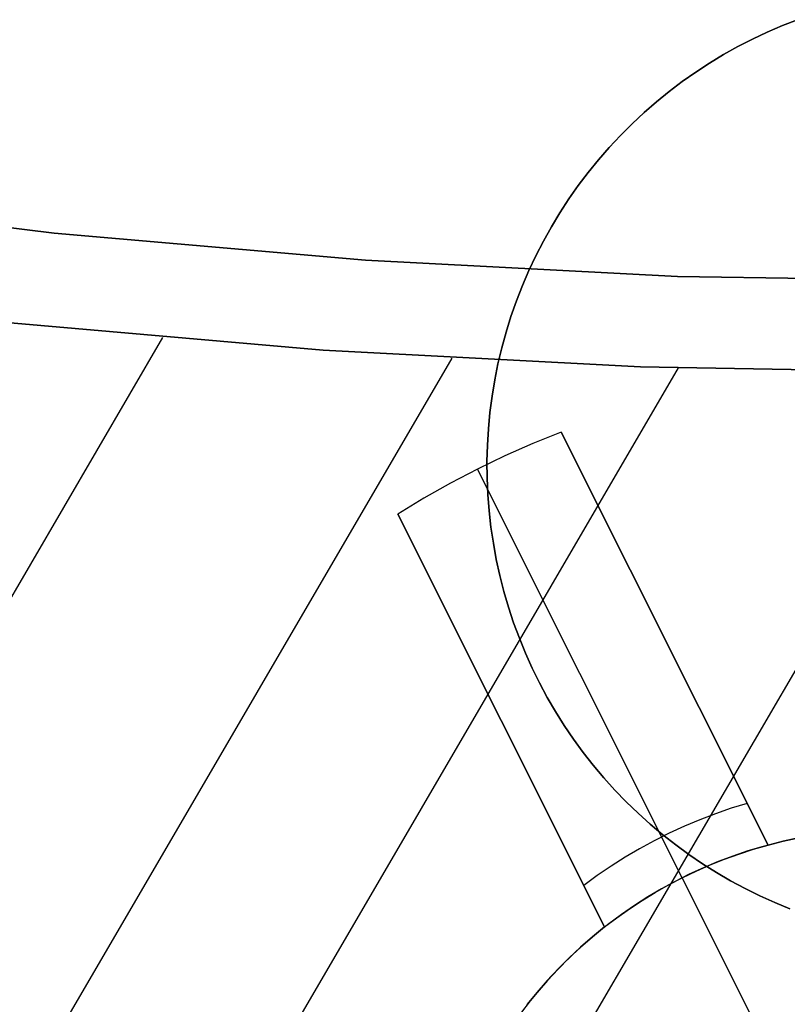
# Model space of a CAD drawing. Header units: millimetres. Extents: x 10871 to 12032, y -2698 to -1680.
# Tile 49 of 183: x 11446.25 to 11450.45, y -2100.76 to -2095.37. Entities that reach past the tile are written whole.
import ezdxf

# ---------------------------------------------------------------- set-up
doc = ezdxf.new("R2010")
doc.units = ezdxf.units.MM
doc.layers.add('1', color=7, linetype='Continuous')
doc.layers.add('color', color=7, linetype='Continuous')

msp = doc.modelspace()

# ---------------------------------------------------------------- linework, layer by layer
at = {"layer": '1', "color": 7, "true_color": 0xffffff}
for p, q in [((11450.5023, -2095.3717, 206.5665), (11450.4187, -2095.4042, 206.5665)), ((11450.4187, -2095.4042, 208.3851), (11450.5023, -2095.3717, 208.3851)), ((11450.5023, -2095.3717, 206.5665), (11450.4187, -2095.4042, 206.5665)), ((11450.4187, -2095.4042, 208.3851), (11450.5023, -2095.3717, 208.3851)), ((11450.5023, -2095.3717, 207.4758), (11450.4187, -2095.4042, 207.4758)), ((11450.3362, -2095.4396, 206.5665), (11450.255, -2095.4779, 206.5665)), ((11450.255, -2095.4779, 208.3851), (11450.3362, -2095.4396, 208.3851)), ((11450.3362, -2095.4396, 206.5665), (11450.255, -2095.4779, 206.5665)), ((11450.255, -2095.4779, 208.3851), (11450.3362, -2095.4396, 208.3851)), ((11450.3362, -2095.4396, 207.4758), (11450.255, -2095.4779, 207.4758)), ((11450.4187, -2095.4042, 206.5665), (11450.3362, -2095.4396, 206.5665)), ((11450.3362, -2095.4396, 208.3851), (11450.4187, -2095.4042, 208.3851)), ((11450.4187, -2095.4042, 206.5665), (11450.3362, -2095.4396, 206.5665)), ((11450.3362, -2095.4396, 208.3851), (11450.4187, -2095.4042, 208.3851)), ((11450.4187, -2095.4042, 207.4758), (11450.3362, -2095.4396, 207.4758)), ((11450.255, -2095.4779, 206.5665), (11450.1752, -2095.5189, 206.5665)), ((11450.1752, -2095.5189, 208.3851), (11450.255, -2095.4779, 208.3851)), ((11450.255, -2095.4779, 206.5665), (11450.1752, -2095.5189, 206.5665)), ((11450.1752, -2095.5189, 208.3851), (11450.255, -2095.4779, 208.3851)), ((11450.255, -2095.4779, 207.4758), (11450.1752, -2095.5189, 207.4758)), ((11450.1752, -2095.5189, 206.5665), (11450.0968, -2095.5626, 206.5665)), ((11450.0968, -2095.5626, 208.3851), (11450.1752, -2095.5189, 208.3851)), ((11450.1752, -2095.5189, 206.5665), (11450.0968, -2095.5626, 206.5665)), ((11450.0968, -2095.5626, 208.3851), (11450.1752, -2095.5189, 208.3851)), ((11450.1752, -2095.5189, 207.4758), (11450.0968, -2095.5626, 207.4758)), ((11450.0968, -2095.5626, 206.5665), (11450.02, -2095.6091, 206.5665)), ((11450.02, -2095.6091, 208.3851), (11450.0968, -2095.5626, 208.3851)), ((11450.0968, -2095.5626, 206.5665), (11450.02, -2095.6091, 206.5665)), ((11450.02, -2095.6091, 208.3851), (11450.0968, -2095.5626, 208.3851)), ((11450.0968, -2095.5626, 207.4758), (11450.02, -2095.6091, 207.4758)), ((11450.02, -2095.6091, 206.5665), (11449.9448, -2095.6581, 206.5665)), ((11449.9448, -2095.6581, 208.3851), (11450.02, -2095.6091, 208.3851)), ((11450.02, -2095.6091, 206.5665), (11449.9448, -2095.6581, 206.5665)), ((11449.9448, -2095.6581, 208.3851), (11450.02, -2095.6091, 208.3851)), ((11450.02, -2095.6091, 207.4758), (11449.9448, -2095.6581, 207.4758)), ((11449.9448, -2095.6581, 206.5665), (11449.8714, -2095.7098, 206.5665)), ((11449.8714, -2095.7098, 208.3851), (11449.9448, -2095.6581, 208.3851)), ((11449.9448, -2095.6581, 206.5665), (11449.8714, -2095.7098, 206.5665)), ((11449.8714, -2095.7098, 208.3851), (11449.9448, -2095.6581, 208.3851)), ((11449.9448, -2095.6581, 207.4758), (11449.8714, -2095.7098, 207.4758)), ((11449.8714, -2095.7098, 206.5665), (11449.7998, -2095.7639, 206.5665)), ((11449.7998, -2095.7639, 208.3851), (11449.8714, -2095.7098, 208.3851)), ((11449.8714, -2095.7098, 206.5665), (11449.7998, -2095.7639, 206.5665)), ((11449.7998, -2095.7639, 208.3851), (11449.8714, -2095.7098, 208.3851)), ((11449.8714, -2095.7098, 207.4758), (11449.7998, -2095.7639, 207.4758)), ((11449.7998, -2095.7639, 206.5665), (11449.7301, -2095.8205, 206.5665)), ((11449.7301, -2095.8205, 208.3851), (11449.7998, -2095.7639, 208.3851)), ((11449.7998, -2095.7639, 206.5665), (11449.7301, -2095.8205, 206.5665)), ((11449.7301, -2095.8205, 208.3851), (11449.7998, -2095.7639, 208.3851)), ((11449.7998, -2095.7639, 207.4758), (11449.7301, -2095.8205, 207.4758)), ((11449.7301, -2095.8205, 206.5665), (11449.6624, -2095.8794, 206.5665)), ((11449.6624, -2095.8794, 208.3851), (11449.7301, -2095.8205, 208.3851)), ((11449.7301, -2095.8205, 206.5665), (11449.6624, -2095.8794, 206.5665)), ((11449.6624, -2095.8794, 208.3851), (11449.7301, -2095.8205, 208.3851)), ((11449.7301, -2095.8205, 207.4758), (11449.6624, -2095.8794, 207.4758)), ((11449.6624, -2095.8794, 206.5665), (11449.5968, -2095.9406, 206.5665)), ((11449.5968, -2095.9406, 208.3851), (11449.6624, -2095.8794, 208.3851)), ((11449.6624, -2095.8794, 206.5665), (11449.5968, -2095.9406, 206.5665)), ((11449.5968, -2095.9406, 208.3851), (11449.6624, -2095.8794, 208.3851)), ((11449.6624, -2095.8794, 207.4758), (11449.5968, -2095.9406, 207.4758)), ((11449.5968, -2095.9406, 206.5665), (11449.5333, -2096.0041, 206.5665)), ((11449.5333, -2096.0041, 208.3851), (11449.5968, -2095.9406, 208.3851)), ((11449.5968, -2095.9406, 206.5665), (11449.5333, -2096.0041, 206.5665)), ((11449.5333, -2096.0041, 208.3851), (11449.5968, -2095.9406, 208.3851)), ((11449.5968, -2095.9406, 207.4758), (11449.5333, -2096.0041, 207.4758)), ((11449.5648, -2095.9721, 206.5665), (11449.5648, -2095.9721, 208.3851)), ((11449.5333, -2096.0041, 206.5665), (11449.4721, -2096.0697, 206.5665)), ((11449.4721, -2096.0697, 208.3851), (11449.5333, -2096.0041, 208.3851)), ((11449.5333, -2096.0041, 206.5665), (11449.4721, -2096.0697, 206.5665)), ((11449.4721, -2096.0697, 208.3851), (11449.5333, -2096.0041, 208.3851)), ((11449.5333, -2096.0041, 207.4758), (11449.4721, -2096.0697, 207.4758)), ((11449.4721, -2096.0697, 206.5665), (11449.4132, -2096.1374, 206.5665)), ((11449.4132, -2096.1374, 208.3851), (11449.4721, -2096.0697, 208.3851)), ((11449.4721, -2096.0697, 206.5665), (11449.4132, -2096.1374, 206.5665)), ((11449.4132, -2096.1374, 208.3851), (11449.4721, -2096.0697, 208.3851)), ((11449.4721, -2096.0697, 207.4758), (11449.4132, -2096.1374, 207.4758)), ((11449.4132, -2096.1374, 206.5665), (11449.3566, -2096.2071, 206.5665)), ((11449.3566, -2096.2071, 208.3851), (11449.4132, -2096.1374, 208.3851)), ((11449.4132, -2096.1374, 206.5665), (11449.3566, -2096.2071, 206.5665)), ((11449.3566, -2096.2071, 208.3851), (11449.4132, -2096.1374, 208.3851)), ((11449.4132, -2096.1374, 207.4758), (11449.3566, -2096.2071, 207.4758)), ((11449.3566, -2096.2071, 206.5665), (11449.3025, -2096.2787, 206.5665)), ((11449.3025, -2096.2787, 208.3851), (11449.3566, -2096.2071, 208.3851)), ((11449.3566, -2096.2071, 206.5665), (11449.3025, -2096.2787, 206.5665)), ((11449.3025, -2096.2787, 208.3851), (11449.3566, -2096.2071, 208.3851)), ((11449.3566, -2096.2071, 207.4758), (11449.3025, -2096.2787, 207.4758)), ((11449.3025, -2096.2787, 206.5665), (11449.2508, -2096.3521, 206.5665)), ((11449.2508, -2096.3521, 208.3851), (11449.3025, -2096.2787, 208.3851)), ((11449.3025, -2096.2787, 206.5665), (11449.2508, -2096.3521, 206.5665)), ((11449.2508, -2096.3521, 208.3851), (11449.3025, -2096.2787, 208.3851)), ((11449.3025, -2096.2787, 207.4758), (11449.2508, -2096.3521, 207.4758)), ((11446.437, -2096.5395, 53.1532), (11444.7407, -2096.3335, 53.1532)), ((11446.437, -2096.5395, 69.7042), (11444.7407, -2096.3335, 69.7042)), ((11444.7407, -2096.3335, 53.1532), (11446.437, -2096.5395, 53.1532)), ((11444.7407, -2096.3335, 61.4287), (11446.437, -2096.5395, 61.4287)), ((11446.437, -2096.5395, 69.7042), (11444.7407, -2096.3335, 69.7042)), ((11449.2508, -2096.3521, 206.5665), (11449.2018, -2096.4273, 206.5665)), ((11449.2018, -2096.4273, 208.3851), (11449.2508, -2096.3521, 208.3851)), ((11449.2508, -2096.3521, 206.5665), (11449.2018, -2096.4273, 206.5665)), ((11449.2018, -2096.4273, 208.3851), (11449.2508, -2096.3521, 208.3851)), ((11449.2508, -2096.3521, 207.4758), (11449.2018, -2096.4273, 207.4758)), ((11449.2018, -2096.4273, 206.5665), (11449.1554, -2096.5041, 206.5665)), ((11449.1554, -2096.5041, 208.3851), (11449.2018, -2096.4273, 208.3851)), ((11449.2018, -2096.4273, 206.5665), (11449.1554, -2096.5041, 206.5665)), ((11449.1554, -2096.5041, 208.3851), (11449.2018, -2096.4273, 208.3851)), ((11449.2018, -2096.4273, 207.4758), (11449.1554, -2096.5041, 207.4758)), ((11449.1554, -2096.5041, 206.5665), (11449.1116, -2096.5825, 206.5665)), ((11449.1116, -2096.5825, 208.3851), (11449.1554, -2096.5041, 208.3851)), ((11449.1554, -2096.5041, 206.5665), (11449.1116, -2096.5825, 206.5665)), ((11449.1116, -2096.5825, 208.3851), (11449.1554, -2096.5041, 208.3851)), ((11449.1554, -2096.5041, 207.4758), (11449.1116, -2096.5825, 207.4758)), ((11448.1395, -2096.6868, 53.1532), (11446.437, -2096.5395, 53.1532)), ((11448.1395, -2096.6868, 69.7042), (11446.437, -2096.5395, 69.7042)), ((11446.437, -2096.5395, 53.1532), (11448.1395, -2096.6868, 53.1532)), ((11446.437, -2096.5395, 61.4287), (11448.1395, -2096.6868, 61.4287)), ((11448.1395, -2096.6868, 69.7042), (11446.437, -2096.5395, 69.7042)), ((11449.1116, -2096.5825, 206.5665), (11449.0706, -2096.6623, 206.5665)), ((11449.0706, -2096.6623, 208.3851), (11449.1116, -2096.5825, 208.3851)), ((11449.1116, -2096.5825, 206.5665), (11449.0706, -2096.6623, 206.5665)), ((11449.0706, -2096.6623, 208.3851), (11449.1116, -2096.5825, 208.3851)), ((11449.1116, -2096.5825, 207.4758), (11449.0706, -2096.6623, 207.4758)), ((11449.0706, -2096.6623, 206.5665), (11449.0323, -2096.7435, 206.5665)), ((11449.0323, -2096.7435, 208.3851), (11449.0706, -2096.6623, 208.3851)), ((11449.0706, -2096.6623, 206.5665), (11449.0323, -2096.7435, 206.5665)), ((11449.0323, -2096.7435, 208.3851), (11449.0706, -2096.6623, 208.3851)), ((11449.0706, -2096.6623, 207.4758), (11449.0323, -2096.7435, 207.4758)), ((11449.846, -2096.7753, 53.1532), (11448.1395, -2096.6868, 53.1532)), ((11449.846, -2096.7753, 69.7042), (11448.1395, -2096.6868, 69.7042)), ((11448.1395, -2096.6868, 53.1532), (11449.846, -2096.7753, 53.1532)), ((11448.1395, -2096.6868, 61.4287), (11449.846, -2096.7753, 61.4287)), ((11449.846, -2096.7753, 69.7042), (11448.1395, -2096.6868, 69.7042)), ((11449.0323, -2096.7435, 206.5665), (11448.9969, -2096.826, 206.5665)), ((11448.9969, -2096.826, 208.3851), (11449.0323, -2096.7435, 208.3851)), ((11449.0323, -2096.7435, 206.5665), (11448.9969, -2096.826, 206.5665)), ((11448.9969, -2096.826, 208.3851), (11449.0323, -2096.7435, 208.3851)), ((11449.0323, -2096.7435, 207.4758), (11448.9969, -2096.826, 207.4758)), ((11451.5545, -2096.8047, 53.1532), (11449.846, -2096.7753, 53.1532)), ((11451.5545, -2096.8047, 69.7042), (11449.846, -2096.7753, 69.7042)), ((11449.846, -2096.7753, 53.1532), (11451.5545, -2096.8047, 53.1532)), ((11449.846, -2096.7753, 61.4287), (11451.5545, -2096.8047, 61.4287)), ((11451.5545, -2096.8047, 69.7042), (11449.846, -2096.7753, 69.7042)), ((11448.9969, -2096.826, 206.5665), (11448.9644, -2096.9096, 206.5665)), ((11448.9644, -2096.9096, 208.3851), (11448.9969, -2096.826, 208.3851)), ((11448.9969, -2096.826, 206.5665), (11448.9644, -2096.9096, 206.5665)), ((11448.9644, -2096.9096, 208.3851), (11448.9969, -2096.826, 208.3851)), ((11448.9969, -2096.826, 207.4758), (11448.9644, -2096.9096, 207.4758)), ((11448.9644, -2096.9096, 206.5665), (11448.9347, -2096.9943, 206.5665)), ((11448.9347, -2096.9943, 208.3851), (11448.9644, -2096.9096, 208.3851)), ((11448.9644, -2096.9096, 206.5665), (11448.9347, -2096.9943, 206.5665)), ((11448.9347, -2096.9943, 208.3851), (11448.9644, -2096.9096, 208.3851)), ((11448.9644, -2096.9096, 207.4758), (11448.9347, -2096.9943, 207.4758)), ((11448.9347, -2096.9943, 206.5665), (11448.908, -2097.08, 206.5665)), ((11448.908, -2097.08, 208.3851), (11448.9347, -2096.9943, 208.3851)), ((11448.9347, -2096.9943, 206.5665), (11448.908, -2097.08, 206.5665)), ((11448.908, -2097.08, 208.3851), (11448.9347, -2096.9943, 208.3851)), ((11448.9347, -2096.9943, 207.4758), (11448.908, -2097.08, 207.4758)), ((11446.1763, -2097.0279, 70.9035), (11447.9073, -2097.1788, 70.9035)), ((11446.1763, -2097.0279, 70.9035), (11447.9073, -2097.1788, 70.9035)), ((11447.9073, -2097.1788, 76.4035), (11446.1763, -2097.0279, 76.4035)), ((11447.9073, -2097.1788, 73.6535), (11446.1763, -2097.0279, 73.6535)), ((11446.1763, -2097.0279, 76.4035), (11447.9073, -2097.1788, 76.4035)), ((11446.1763, -2097.0279, 34.8035), (11447.9073, -2097.1788, 34.8035)), ((11446.1763, -2097.0279, 34.8035), (11447.9073, -2097.1788, 34.8035)), ((11447.9073, -2097.1788, 42.8035), (11446.1763, -2097.0279, 42.8035)), ((11447.9073, -2097.1788, 38.8035), (11446.1763, -2097.0279, 38.8035)), ((11446.1763, -2097.0279, 42.8035), (11447.9073, -2097.1788, 42.8035)), ((11448.908, -2097.08, 206.5665), (11448.8843, -2097.1666, 206.5665)), ((11448.8843, -2097.1666, 208.3851), (11448.908, -2097.08, 208.3851)), ((11448.908, -2097.08, 206.5665), (11448.8843, -2097.1666, 206.5665)), ((11448.8843, -2097.1666, 208.3851), (11448.908, -2097.08, 208.3851)), ((11448.908, -2097.08, 207.4758), (11448.8843, -2097.1666, 207.4758)), ((11447.0291, -2097.1098, 70.9035), (11441.8239, -2106.0318, 70.9035)), ((11447.9073, -2097.1788, 70.9035), (11449.6426, -2097.2695, 70.9035)), ((11447.9073, -2097.1788, 70.9035), (11449.6426, -2097.2695, 70.9035)), ((11449.6426, -2097.2695, 76.4035), (11447.9073, -2097.1788, 76.4035)), ((11449.6426, -2097.2695, 73.6535), (11447.9073, -2097.1788, 73.6535)), ((11447.9073, -2097.1788, 76.4035), (11449.6426, -2097.2695, 76.4035)), ((11447.9073, -2097.1788, 34.8035), (11449.6426, -2097.2695, 34.8035)), ((11447.9073, -2097.1788, 34.8035), (11449.6426, -2097.2695, 34.8035)), ((11449.6426, -2097.2695, 42.8035), (11447.9073, -2097.1788, 42.8035)), ((11449.6426, -2097.2695, 38.8035), (11447.9073, -2097.1788, 38.8035)), ((11447.9073, -2097.1788, 42.8035), (11449.6426, -2097.2695, 42.8035)), ((11448.8843, -2097.1666, 206.5665), (11448.8636, -2097.2539, 206.5665)), ((11448.8636, -2097.2539, 208.3851), (11448.8843, -2097.1666, 208.3851)), ((11448.8843, -2097.1666, 206.5665), (11448.8636, -2097.2539, 206.5665)), ((11448.8636, -2097.2539, 208.3851), (11448.8843, -2097.1666, 208.3851)), ((11448.8843, -2097.1666, 207.4758), (11448.8636, -2097.2539, 207.4758)), ((11448.6111, -2097.2229, 76.4035), (11440.2807, -2111.5017, 76.4035)), ((11448.8636, -2097.2539, 206.5665), (11448.8459, -2097.3419, 206.5665)), ((11448.8459, -2097.3419, 208.3851), (11448.8636, -2097.2539, 208.3851)), ((11448.8636, -2097.2539, 206.5665), (11448.8459, -2097.3419, 206.5665)), ((11448.8459, -2097.3419, 208.3851), (11448.8636, -2097.2539, 208.3851)), ((11448.8636, -2097.2539, 207.4758), (11448.8459, -2097.3419, 207.4758)), ((11449.6426, -2097.2695, 70.9035), (11451.38, -2097.2998, 70.9035)), ((11449.6426, -2097.2695, 70.9035), (11451.38, -2097.2998, 70.9035)), ((11451.38, -2097.2998, 76.4035), (11449.6426, -2097.2695, 76.4035)), ((11451.38, -2097.2998, 73.6535), (11449.6426, -2097.2695, 73.6535)), ((11449.6426, -2097.2695, 76.4035), (11451.38, -2097.2998, 76.4035)), ((11449.6426, -2097.2695, 34.8035), (11451.38, -2097.2998, 34.8035)), ((11449.6426, -2097.2695, 34.8035), (11451.38, -2097.2998, 34.8035)), ((11451.38, -2097.2998, 42.8035), (11449.6426, -2097.2695, 42.8035)), ((11451.38, -2097.2998, 38.8035), (11449.6426, -2097.2695, 38.8035)), ((11449.6426, -2097.2695, 42.8035), (11451.38, -2097.2998, 42.8035)), ((11451.4393, -2097.2998, 34.8035), (11437.5967, -2121.0267, 34.8035)), ((11449.8488, -2097.2763, 42.8035), (11439.0945, -2115.7096, 42.8035)), ((11448.8459, -2097.3419, 206.5665), (11448.8312, -2097.4305, 206.5665)), ((11448.8312, -2097.4305, 208.3851), (11448.8459, -2097.3419, 208.3851)), ((11448.8459, -2097.3419, 206.5665), (11448.8312, -2097.4305, 206.5665)), ((11448.8312, -2097.4305, 208.3851), (11448.8459, -2097.3419, 208.3851)), ((11448.8459, -2097.3419, 207.4758), (11448.8312, -2097.4305, 207.4758)), ((11448.8312, -2097.4305, 206.5665), (11448.8196, -2097.5195, 206.5665)), ((11448.8196, -2097.5195, 208.3851), (11448.8312, -2097.4305, 208.3851)), ((11448.8312, -2097.4305, 206.5665), (11448.8196, -2097.5195, 206.5665)), ((11448.8196, -2097.5195, 208.3851), (11448.8312, -2097.4305, 208.3851)), ((11448.8312, -2097.4305, 207.4758), (11448.8196, -2097.5195, 207.4758)), ((11448.8196, -2097.5195, 206.5665), (11448.8111, -2097.6088, 206.5665)), ((11448.8111, -2097.6088, 208.3851), (11448.8196, -2097.5195, 208.3851)), ((11448.8196, -2097.5195, 206.5665), (11448.8111, -2097.6088, 206.5665)), ((11448.8111, -2097.6088, 208.3851), (11448.8196, -2097.5195, 208.3851)), ((11448.8196, -2097.5195, 207.4758), (11448.8111, -2097.6088, 207.4758)), ((11448.8111, -2097.6088, 206.5665), (11448.8057, -2097.6984, 206.5665)), ((11448.8057, -2097.6984, 208.3851), (11448.8111, -2097.6088, 208.3851)), ((11448.8111, -2097.6088, 206.5665), (11448.8057, -2097.6984, 206.5665)), ((11448.8057, -2097.6984, 208.3851), (11448.8111, -2097.6088, 208.3851)), ((11448.8111, -2097.6088, 207.4758), (11448.8057, -2097.6984, 207.4758)), ((11448.8057, -2097.6984, 206.5665), (11448.8034, -2097.7881, 206.5665)), ((11448.8034, -2097.7881, 208.3851), (11448.8057, -2097.6984, 208.3851)), ((11448.8057, -2097.6984, 206.5665), (11448.8034, -2097.7881, 206.5665)), ((11448.8034, -2097.7881, 208.3851), (11448.8057, -2097.6984, 208.3851)), ((11448.8057, -2097.6984, 207.4758), (11448.8034, -2097.7881, 207.4758)), ((11448.8034, -2097.7881, 206.5665), (11448.8041, -2097.8779, 206.5665)), ((11448.8041, -2097.8779, 208.3851), (11448.8034, -2097.7881, 208.3851)), ((11448.8034, -2097.7881, 206.5665), (11448.8041, -2097.8779, 206.5665)), ((11448.8041, -2097.8779, 208.3851), (11448.8034, -2097.7881, 208.3851)), ((11448.8034, -2097.7881, 207.4758), (11448.8041, -2097.8779, 207.4758)), ((11448.8041, -2097.8779, 206.5665), (11448.808, -2097.9675, 206.5665)), ((11448.808, -2097.9675, 208.3851), (11448.8041, -2097.8779, 208.3851)), ((11448.8041, -2097.8779, 206.5665), (11448.808, -2097.9675, 206.5665)), ((11448.808, -2097.9675, 208.3851), (11448.8041, -2097.8779, 208.3851)), ((11448.8041, -2097.8779, 207.4758), (11448.808, -2097.9675, 207.4758)), ((11448.808, -2097.9675, 206.5665), (11448.815, -2098.057, 206.5665)), ((11448.815, -2098.057, 208.3851), (11448.808, -2097.9675, 208.3851)), ((11448.808, -2097.9675, 206.5665), (11448.815, -2098.057, 206.5665)), ((11448.815, -2098.057, 208.3851), (11448.808, -2097.9675, 208.3851)), ((11448.808, -2097.9675, 207.4758), (11448.815, -2098.057, 207.4758)), ((11448.815, -2098.057, 206.5665), (11448.825, -2098.1462, 206.5665)), ((11448.825, -2098.1462, 208.3851), (11448.815, -2098.057, 208.3851)), ((11448.815, -2098.057, 206.5665), (11448.825, -2098.1462, 206.5665)), ((11448.825, -2098.1462, 208.3851), (11448.815, -2098.057, 208.3851)), ((11448.815, -2098.057, 207.4758), (11448.825, -2098.1462, 207.4758)), ((11448.825, -2098.1462, 206.5665), (11448.8382, -2098.235, 206.5665)), ((11448.8382, -2098.235, 208.3851), (11448.825, -2098.1462, 208.3851)), ((11448.825, -2098.1462, 206.5665), (11448.8382, -2098.235, 206.5665)), ((11448.8382, -2098.235, 208.3851), (11448.825, -2098.1462, 208.3851)), ((11448.825, -2098.1462, 207.4758), (11448.8382, -2098.235, 207.4758)), ((11448.8382, -2098.235, 206.5665), (11448.8543, -2098.3233, 206.5665)), ((11448.8543, -2098.3233, 208.3851), (11448.8382, -2098.235, 208.3851)), ((11448.8382, -2098.235, 206.5665), (11448.8543, -2098.3233, 206.5665)), ((11448.8543, -2098.3233, 208.3851), (11448.8382, -2098.235, 208.3851)), ((11448.8382, -2098.235, 207.4758), (11448.8543, -2098.3233, 207.4758)), ((11448.8543, -2098.3233, 206.5665), (11448.8735, -2098.411, 206.5665)), ((11448.8735, -2098.411, 208.3851), (11448.8543, -2098.3233, 208.3851)), ((11448.8543, -2098.3233, 206.5665), (11448.8735, -2098.411, 206.5665)), ((11448.8735, -2098.411, 208.3851), (11448.8543, -2098.3233, 208.3851)), ((11448.8543, -2098.3233, 207.4758), (11448.8735, -2098.411, 207.4758)), ((11448.8735, -2098.411, 206.5665), (11448.8958, -2098.4979, 206.5665)), ((11448.8958, -2098.4979, 208.3851), (11448.8735, -2098.411, 208.3851)), ((11448.8735, -2098.411, 206.5665), (11448.8958, -2098.4979, 206.5665)), ((11448.8958, -2098.4979, 208.3851), (11448.8735, -2098.411, 208.3851)), ((11448.8735, -2098.411, 207.4758), (11448.8958, -2098.4979, 207.4758)), ((11448.8958, -2098.4979, 206.5665), (11448.921, -2098.5841, 206.5665)), ((11448.921, -2098.5841, 208.3851), (11448.8958, -2098.4979, 208.3851)), ((11448.8958, -2098.4979, 206.5665), (11448.921, -2098.5841, 206.5665)), ((11448.921, -2098.5841, 208.3851), (11448.8958, -2098.4979, 208.3851)), ((11448.8958, -2098.4979, 207.4758), (11448.921, -2098.5841, 207.4758)), ((11448.921, -2098.5841, 206.5665), (11448.9492, -2098.6693, 206.5665)), ((11448.9492, -2098.6693, 208.3851), (11448.921, -2098.5841, 208.3851)), ((11448.921, -2098.5841, 206.5665), (11448.9492, -2098.6693, 206.5665)), ((11448.9492, -2098.6693, 208.3851), (11448.921, -2098.5841, 208.3851)), ((11448.921, -2098.5841, 207.4758), (11448.9492, -2098.6693, 207.4758)), ((11448.9492, -2098.6693, 206.5665), (11448.9803, -2098.7535, 206.5665)), ((11448.9803, -2098.7535, 208.3851), (11448.9492, -2098.6693, 208.3851)), ((11448.9492, -2098.6693, 206.5665), (11448.9803, -2098.7535, 206.5665)), ((11448.9803, -2098.7535, 208.3851), (11448.9492, -2098.6693, 208.3851)), ((11448.9492, -2098.6693, 207.4758), (11448.9803, -2098.7535, 207.4758)), ((11448.9803, -2098.7535, 206.5665), (11449.0143, -2098.8366, 206.5665)), ((11449.0143, -2098.8366, 208.3851), (11448.9803, -2098.7535, 208.3851)), ((11448.9803, -2098.7535, 206.5665), (11449.0143, -2098.8366, 206.5665)), ((11449.0143, -2098.8366, 208.3851), (11448.9803, -2098.7535, 208.3851)), ((11448.9803, -2098.7535, 207.4758), (11449.0143, -2098.8366, 207.4758)), ((11449.0143, -2098.8366, 206.5665), (11449.0511, -2098.9184, 206.5665)), ((11449.0511, -2098.9184, 208.3851), (11449.0143, -2098.8366, 208.3851)), ((11449.0143, -2098.8366, 206.5665), (11449.0511, -2098.9184, 206.5665)), ((11449.0511, -2098.9184, 208.3851), (11449.0143, -2098.8366, 208.3851)), ((11449.0143, -2098.8366, 207.4758), (11449.0511, -2098.9184, 207.4758)), ((11449.0511, -2098.9184, 206.5665), (11449.0907, -2098.9989, 206.5665)), ((11449.0907, -2098.9989, 208.3851), (11449.0511, -2098.9184, 208.3851)), ((11449.0511, -2098.9184, 206.5665), (11449.0907, -2098.9989, 206.5665)), ((11449.0907, -2098.9989, 208.3851), (11449.0511, -2098.9184, 208.3851)), ((11449.0511, -2098.9184, 207.4758), (11449.0907, -2098.9989, 207.4758)), ((11449.0907, -2098.9989, 206.5665), (11449.1331, -2099.078, 206.5665)), ((11449.1331, -2099.078, 208.3851), (11449.0907, -2098.9989, 208.3851)), ((11449.0907, -2098.9989, 206.5665), (11449.1331, -2099.078, 206.5665)), ((11449.1331, -2099.078, 208.3851), (11449.0907, -2098.9989, 208.3851)), ((11449.0907, -2098.9989, 207.4758), (11449.1331, -2099.078, 207.4758)), ((11449.1331, -2099.078, 206.5665), (11449.1782, -2099.1556, 206.5665)), ((11449.1782, -2099.1556, 208.3851), (11449.1331, -2099.078, 208.3851)), ((11449.1331, -2099.078, 206.5665), (11449.1782, -2099.1556, 206.5665)), ((11449.1782, -2099.1556, 208.3851), (11449.1331, -2099.078, 208.3851)), ((11449.1331, -2099.078, 207.4758), (11449.1782, -2099.1556, 207.4758)), ((11449.1782, -2099.1556, 206.5665), (11449.226, -2099.2316, 206.5665)), ((11449.226, -2099.2316, 208.3851), (11449.1782, -2099.1556, 208.3851)), ((11449.1782, -2099.1556, 206.5665), (11449.226, -2099.2316, 206.5665)), ((11449.226, -2099.2316, 208.3851), (11449.1782, -2099.1556, 208.3851)), ((11449.1782, -2099.1556, 207.4758), (11449.226, -2099.2316, 207.4758)), ((11449.226, -2099.2316, 206.5665), (11449.2763, -2099.3059, 206.5665)), ((11449.2763, -2099.3059, 208.3851), (11449.226, -2099.2316, 208.3851)), ((11449.226, -2099.2316, 206.5665), (11449.2763, -2099.3059, 206.5665)), ((11449.2763, -2099.3059, 208.3851), (11449.226, -2099.2316, 208.3851)), ((11449.226, -2099.2316, 207.4758), (11449.2763, -2099.3059, 207.4758)), ((11449.2763, -2099.3059, 206.5665), (11449.3292, -2099.3785, 206.5665)), ((11449.3292, -2099.3785, 208.3851), (11449.2763, -2099.3059, 208.3851)), ((11449.2763, -2099.3059, 206.5665), (11449.3292, -2099.3785, 206.5665)), ((11449.3292, -2099.3785, 208.3851), (11449.2763, -2099.3059, 208.3851)), ((11449.2763, -2099.3059, 207.4758), (11449.3292, -2099.3785, 207.4758)), ((11449.3292, -2099.3785, 206.5665), (11449.3846, -2099.4491, 206.5665)), ((11449.3846, -2099.4491, 208.3851), (11449.3292, -2099.3785, 208.3851)), ((11449.3292, -2099.3785, 206.5665), (11449.3846, -2099.4491, 206.5665)), ((11449.3846, -2099.4491, 208.3851), (11449.3292, -2099.3785, 208.3851)), ((11449.3292, -2099.3785, 207.4758), (11449.3846, -2099.4491, 207.4758)), ((11449.3846, -2099.4491, 206.5665), (11449.4423, -2099.5178, 206.5665)), ((11449.4423, -2099.5178, 208.3851), (11449.3846, -2099.4491, 208.3851)), ((11449.3846, -2099.4491, 206.5665), (11449.4423, -2099.5178, 206.5665)), ((11449.4423, -2099.5178, 208.3851), (11449.3846, -2099.4491, 208.3851)), ((11449.3846, -2099.4491, 207.4758), (11449.4423, -2099.5178, 207.4758)), ((11449.4423, -2099.5178, 206.5665), (11449.5024, -2099.5845, 206.5665)), ((11449.5024, -2099.5845, 208.3851), (11449.4423, -2099.5178, 208.3851)), ((11449.4423, -2099.5178, 206.5665), (11449.5024, -2099.5845, 206.5665)), ((11449.5024, -2099.5845, 208.3851), (11449.4423, -2099.5178, 208.3851)), ((11449.4423, -2099.5178, 207.4758), (11449.5024, -2099.5845, 207.4758)), ((11449.5024, -2099.5845, 206.5665), (11449.5648, -2099.649, 206.5665)), ((11449.5648, -2099.649, 208.3851), (11449.5024, -2099.5845, 208.3851)), ((11449.5024, -2099.5845, 206.5665), (11449.5648, -2099.649, 206.5665)), ((11449.5648, -2099.649, 208.3851), (11449.5024, -2099.5845, 208.3851)), ((11449.5024, -2099.5845, 207.4758), (11449.5648, -2099.649, 207.4758)), ((11449.5648, -2099.649, 206.5665), (11449.6293, -2099.7114, 206.5665)), ((11449.6293, -2099.7114, 208.3851), (11449.5648, -2099.649, 208.3851)), ((11449.5648, -2099.649, 206.5665), (11449.6293, -2099.7114, 206.5665)), ((11449.5648, -2099.649, 208.3851), (11449.5648, -2099.649, 206.5665)), ((11449.6293, -2099.7114, 208.3851), (11449.5648, -2099.649, 208.3851)), ((11449.5648, -2099.649, 207.4758), (11449.6293, -2099.7114, 207.4758)), ((11449.5648, -2099.649, 206.5665), (11449.5648, -2099.649, 208.3851)), ((11449.6293, -2099.7114, 206.5665), (11449.696, -2099.7715, 206.5665)), ((11449.696, -2099.7715, 208.3851), (11449.6293, -2099.7114, 208.3851)), ((11449.6293, -2099.7114, 206.5665), (11449.696, -2099.7715, 206.5665)), ((11449.696, -2099.7715, 208.3851), (11449.6293, -2099.7114, 208.3851)), ((11449.6293, -2099.7114, 207.4758), (11449.696, -2099.7715, 207.4758)), ((11449.696, -2099.7715, 206.5665), (11449.7647, -2099.8293, 206.5665)), ((11449.7647, -2099.8293, 208.3851), (11449.696, -2099.7715, 208.3851)), ((11449.696, -2099.7715, 206.5665), (11449.7647, -2099.8293, 206.5665)), ((11449.7647, -2099.8293, 208.3851), (11449.696, -2099.7715, 208.3851)), ((11449.696, -2099.7715, 207.4758), (11449.7647, -2099.8293, 207.4758)), ((11449.7647, -2099.8293, 206.5665), (11449.8354, -2099.8846, 206.5665)), ((11449.8354, -2099.8846, 208.3851), (11449.7647, -2099.8293, 208.3851)), ((11449.7647, -2099.8293, 206.5665), (11449.8354, -2099.8846, 206.5665)), ((11449.8354, -2099.8846, 208.3851), (11449.7647, -2099.8293, 208.3851)), ((11449.7647, -2099.8293, 207.4758), (11449.8354, -2099.8846, 207.4758)), ((11449.8354, -2099.8846, 206.5665), (11449.9079, -2099.9375, 206.5665)), ((11449.9079, -2099.9375, 208.3851), (11449.8354, -2099.8846, 208.3851)), ((11449.8354, -2099.8846, 206.5665), (11449.9079, -2099.9375, 206.5665)), ((11449.9079, -2099.9375, 208.3851), (11449.8354, -2099.8846, 208.3851)), ((11449.8354, -2099.8846, 207.4758), (11449.9079, -2099.9375, 207.4758)), ((11449.9079, -2099.9375, 206.5665), (11449.9822, -2099.9878, 206.5665)), ((11449.9822, -2099.9878, 208.3851), (11449.9079, -2099.9375, 208.3851)), ((11449.9079, -2099.9375, 206.5665), (11449.9822, -2099.9878, 206.5665)), ((11449.9822, -2099.9878, 208.3851), (11449.9079, -2099.9375, 208.3851)), ((11449.9079, -2099.9375, 207.4758), (11449.9822, -2099.9878, 207.4758)), ((11449.9822, -2099.9878, 206.5665), (11450.0582, -2100.0356, 206.5665)), ((11450.0582, -2100.0356, 208.3851), (11449.9822, -2099.9878, 208.3851)), ((11449.9822, -2099.9878, 206.5665), (11450.0582, -2100.0356, 206.5665)), ((11450.0582, -2100.0356, 208.3851), (11449.9822, -2099.9878, 208.3851)), ((11449.9822, -2099.9878, 207.4758), (11450.0582, -2100.0356, 207.4758)), ((11450.0582, -2100.0356, 206.5665), (11450.1358, -2100.0807, 206.5665)), ((11450.1358, -2100.0807, 208.3851), (11450.0582, -2100.0356, 208.3851)), ((11450.0582, -2100.0356, 206.5665), (11450.1358, -2100.0807, 206.5665)), ((11450.1358, -2100.0807, 208.3851), (11450.0582, -2100.0356, 208.3851)), ((11450.0582, -2100.0356, 207.4758), (11450.1358, -2100.0807, 207.4758)), ((11450.1358, -2100.0807, 206.5665), (11450.2149, -2100.1231, 206.5665)), ((11450.2149, -2100.1231, 208.3851), (11450.1358, -2100.0807, 208.3851)), ((11450.1358, -2100.0807, 206.5665), (11450.2149, -2100.1231, 206.5665)), ((11450.2149, -2100.1231, 208.3851), (11450.1358, -2100.0807, 208.3851)), ((11450.1358, -2100.0807, 207.4758), (11450.2149, -2100.1231, 207.4758)), ((11450.2149, -2100.1231, 206.5665), (11450.2954, -2100.1627, 206.5665)), ((11450.2954, -2100.1627, 208.3851), (11450.2149, -2100.1231, 208.3851)), ((11450.2149, -2100.1231, 206.5665), (11450.2954, -2100.1627, 206.5665)), ((11450.2954, -2100.1627, 208.3851), (11450.2149, -2100.1231, 208.3851)), ((11450.2149, -2100.1231, 207.4758), (11450.2954, -2100.1627, 207.4758)), ((11450.2954, -2100.1627, 206.5665), (11450.3773, -2100.1996, 206.5665)), ((11450.3773, -2100.1996, 208.3851), (11450.2954, -2100.1627, 208.3851)), ((11450.2954, -2100.1627, 206.5665), (11450.3773, -2100.1996, 206.5665)), ((11450.3773, -2100.1996, 208.3851), (11450.2954, -2100.1627, 208.3851)), ((11450.2954, -2100.1627, 207.4758), (11450.3773, -2100.1996, 207.4758)), ((11450.3773, -2100.1996, 206.5665), (11450.4604, -2100.2336, 206.5665)), ((11450.4604, -2100.2336, 208.3851), (11450.3773, -2100.1996, 208.3851)), ((11450.3773, -2100.1996, 206.5665), (11450.4604, -2100.2336, 206.5665)), ((11450.4604, -2100.2336, 208.3851), (11450.3773, -2100.1996, 208.3851)), ((11450.3773, -2100.1996, 207.4758), (11450.4604, -2100.2336, 207.4758))]:
    msp.add_line(p, q, dxfattribs=at)
at = {"layer": 'color', "color": 254, "true_color": 0xcad1ee}
for p, q in [((11449.2092, -2097.6276, 19.5035), (11449.0542, -2097.6897, 19.5035)), ((11449.2092, -2097.6276, 18.0035), (11449.0542, -2097.6897, 18.0035)), ((11449.2092, -2097.6276, 18.7535), (11449.0542, -2097.6897, 18.7535)), ((11450.3407, -2099.8854, 19.5035), (11449.2092, -2097.6276, 19.5035)), ((11449.2092, -2097.6276, 19.5035), (11449.2092, -2097.6276, 18.0035)), ((11449.2092, -2097.6276, 18.0035), (11450.3407, -2099.8854, 13.6734)), ((11449.0542, -2097.6897, 19.5035), (11448.9014, -2097.7569, 19.5035)), ((11449.0542, -2097.6897, 18.0035), (11448.9014, -2097.7569, 18.0035)), ((11449.0542, -2097.6897, 18.7535), (11448.9014, -2097.7569, 18.7535)), ((11448.9014, -2097.7569, 19.5035), (11448.751, -2097.8292, 19.5035)), ((11448.9014, -2097.7569, 18.0035), (11448.751, -2097.8292, 18.0035)), ((11448.9014, -2097.7569, 18.7535), (11448.751, -2097.8292, 18.7535)), ((11448.751, -2097.8292, 19.5035), (11448.603, -2097.9065, 19.5035)), ((11448.751, -2097.8292, 18.0035), (11448.603, -2097.9065, 18.0035)), ((11448.751, -2097.8292, 18.7535), (11448.603, -2097.9065, 18.7535)), ((11448.751, -2097.8292, 18.0035), (11448.751, -2097.8292, 19.5035)), ((11449.8711, -2100.0642, 13.6734), (11448.751, -2097.8292, 18.0035)), ((11448.603, -2097.9065, 19.5035), (11448.4577, -2097.9887, 19.5035)), ((11448.603, -2097.9065, 18.0035), (11448.4577, -2097.9887, 18.0035)), ((11448.603, -2097.9065, 18.7535), (11448.4577, -2097.9887, 18.7535)), ((11448.4577, -2097.9887, 19.5035), (11448.3152, -2098.0756, 19.5035)), ((11448.4577, -2097.9887, 18.0035), (11448.3152, -2098.0756, 18.0035)), ((11448.4577, -2097.9887, 18.7535), (11448.3152, -2098.0756, 18.7535)), ((11448.3152, -2098.0756, 19.5035), (11449.4467, -2100.3334, 19.5035)), ((11449.4467, -2100.3334, 13.6734), (11448.3152, -2098.0756, 18.0035)), ((11448.3152, -2098.0756, 18.0035), (11448.3152, -2098.0756, 19.5035)), ((11450.3407, -2099.8854, 16.5884), (11449.5773, -2098.3621, 16.5884)), ((11449.7749, -2098.7565, 15.8301), (11449.7749, -2098.7565, 19.5035)), ((11449.4467, -2100.3334, 16.5884), (11448.6833, -2098.8101, 16.5884)), ((11448.8809, -2099.2045, 19.5035), (11448.8809, -2099.2045, 15.8301)), ((11450.1392, -2099.6845, 14.1065), (11450.0528, -2099.7143, 14.1065)), ((11450.2266, -2099.6577, 14.1065), (11450.1392, -2099.6845, 14.1065)), ((11449.9674, -2099.7469, 14.1065), (11449.8831, -2099.7823, 14.1065)), ((11450.0528, -2099.7143, 14.1065), (11449.9674, -2099.7469, 14.1065)), ((11449.8831, -2099.7823, 14.1065), (11449.8001, -2099.8206, 14.1065)), ((11449.8001, -2099.8206, 14.1065), (11449.7184, -2099.8615, 14.1065)), ((11450.4807, -2099.8519, 11.0035), (11450.3965, -2099.871, 11.0035)), ((11450.424, -2099.8645, 19.5035), (11450.508, -2099.8464, 19.5035)), ((11450.508, -2099.8464, 15.2535), (11450.424, -2099.8645, 15.2535)), ((11449.638, -2099.9052, 14.1065), (11449.5592, -2099.9515, 14.1065)), ((11449.7184, -2099.8615, 14.1065), (11449.638, -2099.9052, 14.1065)), ((11450.1803, -2099.9344, 13.6734), (11450.2601, -2099.9086, 13.6734)), ((11450.313, -2099.893, 11.0035), (11450.2304, -2099.9178, 11.0035)), ((11450.2601, -2099.9086, 13.6734), (11450.3407, -2099.8854, 13.6734)), ((11450.3965, -2099.871, 11.0035), (11450.313, -2099.893, 11.0035)), ((11450.3407, -2099.8854, 19.5035), (11450.424, -2099.8645, 19.5035)), ((11450.424, -2099.8645, 15.2535), (11450.3407, -2099.8854, 15.2535)), ((11450.3407, -2099.8854, 13.6734), (11450.3407, -2099.8854, 19.5035)), ((11449.5592, -2099.9515, 14.1065), (11449.482, -2100.0004, 14.1065)), ((11450.1486, -2099.9455, 11.0035), (11450.0679, -2099.976, 11.0035)), ((11450.1014, -2099.963, 13.6734), (11450.1803, -2099.9344, 13.6734)), ((11450.2304, -2099.9178, 11.0035), (11450.1486, -2099.9455, 11.0035)), ((11449.482, -2100.0004, 14.1065), (11449.4064, -2100.0518, 14.1065)), ((11449.9883, -2100.0093, 11.0035), (11449.9098, -2100.0452, 11.0035)), ((11449.9467, -2100.0279, 13.6734), (11450.0235, -2099.9941, 13.6734)), ((11450.0679, -2099.976, 11.0035), (11449.9883, -2100.0093, 11.0035)), ((11450.0235, -2099.9941, 13.6734), (11450.1014, -2099.963, 13.6734)), ((11449.4064, -2100.0518, 14.1065), (11449.3326, -2100.1057, 14.1065)), ((11449.7967, -2100.1031, 13.6734), (11449.8711, -2100.0642, 13.6734)), ((11449.9098, -2100.0452, 11.0035), (11449.8327, -2100.0839, 11.0035)), ((11449.8711, -2100.0642, 13.6734), (11449.9467, -2100.0279, 13.6734)), ((11449.8711, -2100.0642, 11.0035), (11449.8711, -2100.0642, 13.6734)), ((11450.4311, -2101.1818, 11.0035), (11449.8711, -2100.0642, 11.0035)), ((11449.7237, -2100.1444, 13.6734), (11449.7967, -2100.1031, 13.6734)), ((11449.8327, -2100.0839, 11.0035), (11449.7569, -2100.1252, 11.0035)), ((11449.6826, -2100.1691, 11.0035), (11449.6098, -2100.2155, 11.0035)), ((11449.6521, -2100.1881, 13.6734), (11449.7237, -2100.1444, 13.6734)), ((11449.7569, -2100.1252, 11.0035), (11449.6826, -2100.1691, 11.0035)), ((11449.6098, -2100.2155, 11.0035), (11449.5387, -2100.2645, 11.0035)), ((11449.582, -2100.2343, 13.6734), (11449.6521, -2100.1881, 13.6734)), ((11449.4467, -2100.3334, 13.6734), (11449.5135, -2100.2827, 13.6734)), ((11449.5387, -2100.2645, 11.0035), (11449.4694, -2100.3158, 11.0035)), ((11449.5135, -2100.2827, 13.6734), (11449.582, -2100.2343, 13.6734)), ((11449.3801, -2100.3876, 19.5035), (11449.4467, -2100.3334, 19.5035)), ((11449.4467, -2100.3334, 15.2535), (11449.3801, -2100.3876, 15.2535)), ((11449.4694, -2100.3158, 11.0035), (11449.4018, -2100.3695, 11.0035)), ((11449.4467, -2100.3334, 19.5035), (11449.4467, -2100.3334, 13.6734)), ((11449.3154, -2100.4441, 19.5035), (11449.3801, -2100.3876, 19.5035)), ((11449.3801, -2100.3876, 15.2535), (11449.3154, -2100.4441, 15.2535)), ((11449.4018, -2100.3695, 11.0035), (11449.3362, -2100.4255, 11.0035)), ((11449.2526, -2100.5028, 19.5035), (11449.3154, -2100.4441, 19.5035)), ((11449.3154, -2100.4441, 15.2535), (11449.2526, -2100.5028, 15.2535)), ((11449.3362, -2100.4255, 11.0035), (11449.2725, -2100.4838, 11.0035)), ((11449.2725, -2100.4838, 11.0035), (11449.2108, -2100.5442, 11.0035)), ((11449.2108, -2100.5442, 11.0035), (11449.1513, -2100.6067, 11.0035)), ((11449.192, -2100.5635, 19.5035), (11449.2526, -2100.5028, 19.5035)), ((11449.2526, -2100.5028, 15.2535), (11449.192, -2100.5635, 15.2535)), ((11449.1513, -2100.6067, 11.0035), (11449.094, -2100.6712, 11.0035)), ((11449.1334, -2100.6264, 19.5035), (11449.192, -2100.5635, 19.5035)), ((11449.192, -2100.5635, 15.2535), (11449.1334, -2100.6264, 15.2535)), ((11449.077, -2100.6912, 19.5035), (11449.1334, -2100.6264, 19.5035)), ((11449.1334, -2100.6264, 15.2535), (11449.077, -2100.6912, 15.2535)), ((11449.0229, -2100.7579, 19.5035), (11449.077, -2100.6912, 19.5035)), ((11449.077, -2100.6912, 15.2535), (11449.0229, -2100.7579, 15.2535)), ((11449.094, -2100.6712, 11.0035), (11449.0389, -2100.7376, 11.0035)), ((11449.0389, -2100.7376, 11.0035), (11448.9862, -2100.806, 11.0035))]:
    msp.add_line(p, q, dxfattribs=at)

doc.saveas('drawing.dxf')
